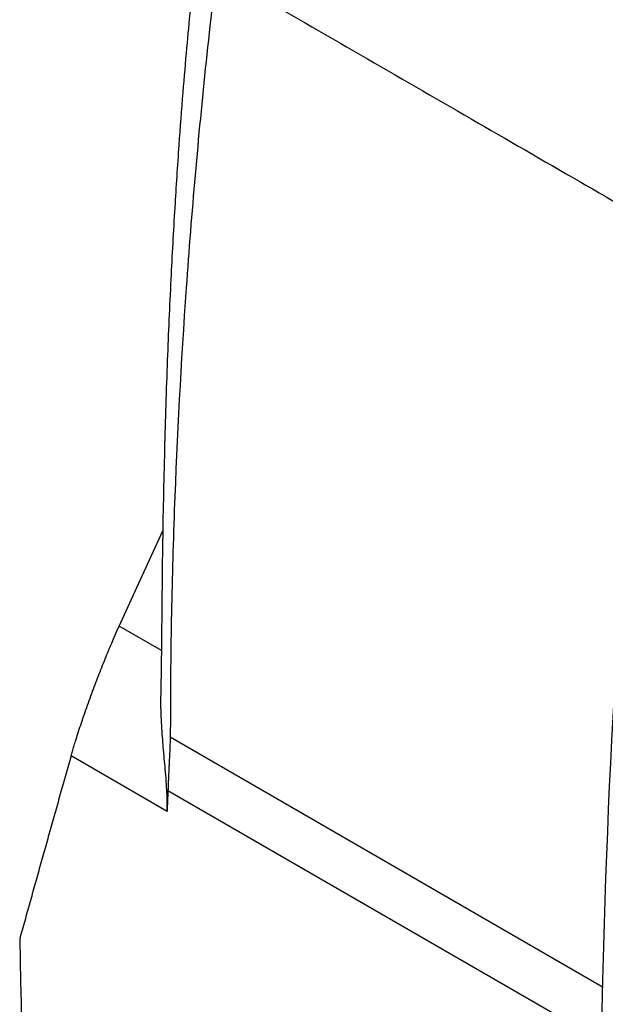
# Model space of a CAD drawing. Header units: millimetres. Extents: x 51 to 353, y -23 to 217.
# Tile 115 of 147: x 288 to 300, y 25 to 44. Entities that reach past the tile are written whole.
import ezdxf

# ---------------------------------------------------------------- set-up
doc = ezdxf.new("R2010")
doc.units = ezdxf.units.MM

msp = doc.modelspace()

# ---------------------------------------------------------------- linework, layer by layer
at = {"color": 7, "linetype": 'Continuous', "lineweight": 25}
for p, q in [((290.778, 32.835), (291.211, 33.782)), ((290.366, 31.936), (290.778, 32.835)), ((291.294, 28.345), (289.433, 29.419))]:
    msp.add_line(p, q, dxfattribs=at)
at = {"color": 8, "linetype": 'Continuous', "lineweight": 25}
for p, q in [((291.183, 31.465), (290.366, 31.936)), ((299.745, 24.935), (291.353, 29.78)), ((299.718, 23.89), (291.31, 28.744))]:
    msp.add_line(p, q, dxfattribs=at)
at = {"color": 7, "linetype": 'Continuous', "lineweight": 25}
for points, knots in [([(292.699, 48.512), (292.61, 48.39), (292.43, 48.141), (292.205, 47.654), (292.091, 47.103), (292.023, 46.482), (291.946, 45.858), (291.879, 45.252), (291.809, 44.596), (291.74, 43.894), (291.667, 43.101), (291.593, 42.221), (291.515, 41.188), (291.436, 39.979), (291.36, 38.589), (291.292, 37.025), (291.239, 35.291), (291.198, 33.397), (291.19, 31.8), (291.173, 30.826), (291.168, 30.531)], [0, 0, 0, 0, 0.022095, 0.045029, 0.081329, 0.116517, 0.150605, 0.183946, 0.216556, 0.258183, 0.298728, 0.345462, 0.401254, 0.467256, 0.54351, 0.630007, 0.726659, 0.833269, 0.949501, 1, 1, 1, 1]), ([(292.588, 47.329), (292.383, 45.831), (292.203, 44.345), (291.894, 41.398), (291.766, 39.937), (291.561, 37.039), (291.484, 35.602), (291.407, 33.465), (291.388, 32.756), (291.369, 31.697), (291.364, 31.344), (291.359, 30.817), (291.358, 30.642), (291.357, 30.378), (291.357, 30.291), (291.357, 30.116), (291.357, 30.029), (291.356, 29.941)], [0, 0, 0, 0, 0.25, 0.25, 0.5, 0.5, 0.75, 0.75, 0.875, 0.875, 0.9375, 0.9375, 0.96875, 0.96875, 0.984375, 0.984375, 1, 1, 1, 1]), ([(292.76, 44.314), (294.19, 43.489), (297.017, 41.858), (299.842, 40.226), (301.237, 39.42)], [0, 0, 0, 0, 0.5061485, 1, 1, 1, 1]), ([(289.433, 29.419), (289.437, 29.434), (289.446, 29.464), (289.459, 29.509), (289.473, 29.556), (289.487, 29.604), (289.502, 29.653), (289.528, 29.736), (289.566, 29.855), (289.619, 30.016), (289.676, 30.185), (289.757, 30.418), (289.864, 30.713), (289.975, 31.001), (290.062, 31.221), (290.127, 31.382), (290.19, 31.534), (290.244, 31.66), (290.29, 31.766), (290.329, 31.854), (290.354, 31.909), (290.366, 31.936)], [0, 0, 0, 0, 0.021281, 0.042451, 0.063533, 0.084555, 0.105543, 0.126521, 0.187897, 0.24876, 0.310984, 0.373339, 0.49969, 0.620457, 0.684078, 0.748635, 0.81017, 0.87256, 0.9146, 0.957039, 1, 1, 1, 1]), ([(291.294, 28.345), (291.295, 28.464), (291.296, 28.647), (291.277, 28.933), (291.259, 29.152), (291.239, 29.375), (291.22, 29.583), (291.203, 29.796), (291.188, 30.015), (291.177, 30.262), (291.172, 30.438), (291.175, 30.529), (291.175, 30.531)], [0, 0, 0, 0, 0.1763623, 0.2701311, 0.3730397, 0.4612164, 0.5600774, 0.6473144, 0.7470415, 0.8601735, 0.9961269, 1, 1, 1, 1]), ([(291.353, 29.78), (291.352, 29.734), (291.35, 29.647), (291.346, 29.528), (291.339, 29.403), (291.333, 29.288), (291.328, 29.193), (291.324, 29.11), (291.321, 29.041), (291.319, 28.972), (291.315, 28.882), (291.312, 28.807), (291.31, 28.744)], [0, 0, 0, 0, 0.130437, 0.247922, 0.341214, 0.495448, 0.582137, 0.618881, 0.738597, 0.781845, 0.817029, 1, 1, 1, 1]), ([(289.433, 29.419), (289.399, 29.3), (289.331, 29.06), (289.23, 28.703), (289.13, 28.346), (289.029, 27.989), (288.93, 27.634), (288.83, 27.28), (288.731, 26.926), (288.633, 26.573), (288.535, 26.221), (288.47, 25.988), (288.437, 25.871)], [0, 0, 0, 0, 0.099604, 0.199296, 0.299075, 0.398941, 0.498896, 0.598939, 0.699071, 0.799292, 0.899601, 1, 1, 1, 1])]:
    msp.add_open_spline(points, degree=3, knots=knots, dxfattribs=at)
for points in [[(300.419, 36.936), (299.976, 32.083), (299.734, 27.319), (299.691, 22.669)], [(291.356, 29.941), (291.355, 29.887), (291.354, 29.833), (291.353, 29.779)], [(291.31, 28.744), (291.304, 28.611), (291.299, 28.478), (291.294, 28.345)], [(288.437, 25.871), (288.514, 21.466), (288.783, 17.177), (289.244, 13.024)]]:
    msp.add_open_spline(points, degree=3, dxfattribs=at)

doc.saveas('drawing.dxf')
